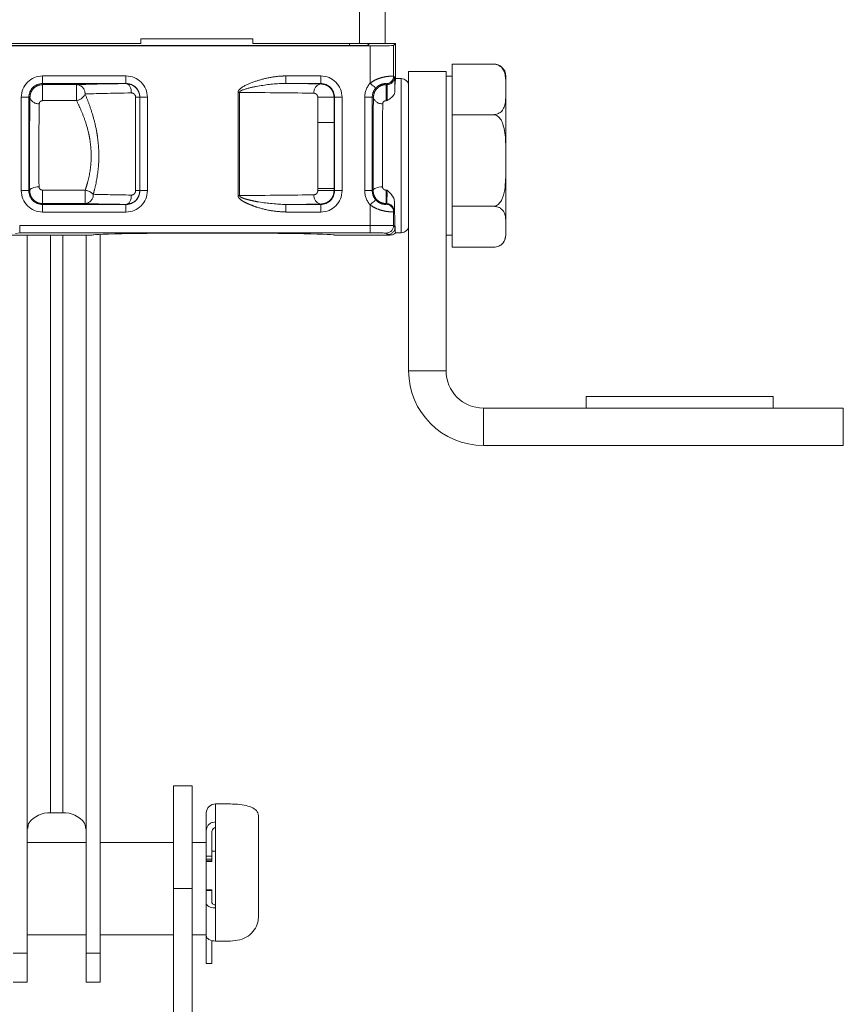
# Model space of a CAD drawing. Header units: millimetres. Extents: x 2 to 601, y 5 to 415.
# Tile 34 of 139: x 90 to 99, y 16 to 26. Entities that reach past the tile are written whole.
import ezdxf

# ---------------------------------------------------------------- set-up
doc = ezdxf.new("R2010")
doc.units = ezdxf.units.MM
doc.linetypes.add('PHANTOM', pattern=[12.7, 6.35, -1.27, 1.27, -1.27, 1.27, -1.27])

msp = doc.modelspace()

# ---------------------------------------------------------------- linework, layer by layer
at = {"color": 7, "linetype": 'PHANTOM', "lineweight": 0}
for p, q in [((93.838, 25.8625), (93.838, 114.7125)), ((91.098, 25.8625), (91.098, 25.8622)), ((93.7292, 25.8402), (93.7292, 25.8625)), ((93.9292, 25.8625), (93.9292, 25.8436)), ((93.933, 25.852), (93.9376, 25.852)), ((93.9516, 25.4385), (93.9516, 25.8367)), ((90.448, 25.5153), (91.3395, 25.5153)), ((90.448, 25.4353), (90.448, 25.5153)), ((91.3395, 25.5153), (91.3395, 25.4353)), ((93.051, 25.4353), (93.051, 25.5153)), ((93.051, 25.5153), (93.4225, 25.5153)), ((93.4225, 25.4353), (93.4225, 25.5153)), ((94.2016, 25.5124), (94.2025, 25.5115)), ((94.2025, 25.5115), (94.2118, 25.5022)), ((91.3395, 25.4353), (90.448, 25.4353)), ((90.448, 25.4222), (90.448, 25.4353)), ((90.448, 25.4222), (90.8103, 25.4222)), ((90.448, 25.4222), (90.448, 25.2509)), ((90.8103, 25.4222), (90.8103, 25.2509)), ((91.3395, 25.4336), (91.3395, 25.4353)), ((93.4225, 25.4353), (93.051, 25.4353)), ((93.4225, 25.4304), (93.4225, 25.4353)), ((94.1225, 25.4315), (94.1219, 25.4324)), ((94.1225, 25.4222), (94.1225, 25.4315)), ((94.1318, 25.4222), (94.1225, 25.4315)), ((94.1225, 25.4222), (94.1318, 25.4222)), ((94.1225, 25.4222), (94.1225, 25.2509)), ((94.283, 23.8375), (94.283, 25.4875)), ((90.2194, 24.2882), (90.2194, 25.2867)), ((90.2994, 25.2867), (90.2194, 25.2867)), ((90.2994, 25.2867), (90.2994, 24.2882)), ((90.3119, 25.2867), (90.2994, 25.2867)), ((91.4424, 25.2867), (91.487, 25.2867)), ((91.4424, 24.2882), (91.4424, 25.2867)), ((91.487, 25.2867), (91.4882, 25.2867)), ((91.487, 25.2867), (91.487, 24.2882)), ((91.5682, 25.2867), (91.4882, 25.2867)), ((91.4882, 24.2882), (91.4882, 25.2867)), ((91.5682, 25.2867), (91.5682, 24.2882)), ((92.5533, 25.3384), (92.5383, 25.3384)), ((92.5383, 24.2365), (92.5383, 25.3384)), ((92.5533, 25.3384), (92.5533, 24.2365)), ((93.3909, 25.019), (93.3909, 25.2867)), ((93.3909, 25.2867), (93.5654, 25.2867)), ((93.5654, 25.2867), (93.5712, 25.2867)), ((93.5654, 25.2867), (93.5654, 25.019)), ((93.5712, 25.2867), (93.6512, 25.2867)), ((93.5712, 24.2882), (93.5712, 25.2867)), ((93.6512, 25.2867), (93.6512, 24.2882)), ((93.8939, 24.2882), (93.8939, 25.2867)), ((93.8939, 25.2867), (93.9739, 25.2867)), ((93.9739, 25.2867), (93.9739, 24.2882)), ((93.9864, 25.2867), (93.9739, 25.2867)), ((90.8103, 25.2509), (90.448, 25.2509)), ((94.1339, 25.2509), (94.1225, 25.2509)), ((93.3909, 24.3131), (93.3909, 25.019)), ((93.3909, 25.019), (93.5654, 25.019)), ((93.5654, 25.019), (93.5654, 24.3131)), ((90.2994, 24.2882), (90.2194, 24.2882)), ((90.309, 24.2882), (90.2994, 24.2882)), ((90.448, 24.2942), (90.448, 24.1495)), ((90.448, 24.2942), (90.9038, 24.2942)), ((90.9038, 24.2942), (90.9038, 24.1495)), ((91.4424, 24.2882), (91.487, 24.2882)), ((91.487, 24.2882), (91.4882, 24.2882)), ((91.5682, 24.2882), (91.4882, 24.2882)), ((92.5383, 24.2365), (92.5533, 24.2365)), ((93.3909, 24.2882), (93.3909, 24.3131)), ((93.3909, 24.3131), (93.5654, 24.3131)), ((93.3909, 24.2882), (93.5654, 24.2882)), ((93.5654, 24.3131), (93.5654, 24.2882)), ((93.5654, 24.2882), (93.5712, 24.2882)), ((93.6512, 24.2882), (93.5712, 24.2882)), ((93.8939, 24.2882), (93.9739, 24.2882)), ((93.9835, 24.2882), (93.9739, 24.2882)), ((94.1225, 24.1495), (94.1225, 24.2942)), ((94.1225, 24.2942), (94.1314, 24.2942)), ((90.448, 24.1495), (90.448, 24.1396)), ((90.9038, 24.1495), (90.448, 24.1495)), ((90.448, 24.1396), (90.448, 24.0596)), ((90.448, 24.1396), (91.3395, 24.1396)), ((91.3395, 24.1413), (91.3395, 24.1396)), ((91.3395, 24.0596), (91.3395, 24.1396)), ((93.051, 24.0596), (93.051, 24.1396)), ((93.051, 24.1396), (93.4225, 24.1396)), ((93.4225, 24.1445), (93.4225, 24.1396)), ((93.4225, 24.0596), (93.4225, 24.1396)), ((93.9516, 23.9168), (93.9516, 24.1364)), ((94.1219, 24.1425), (94.1225, 24.1434)), ((94.1225, 24.1495), (94.1225, 24.1434)), ((94.1225, 24.1434), (94.1286, 24.1495)), ((94.1286, 24.1495), (94.1225, 24.1495)), ((91.3395, 24.0596), (90.448, 24.0596)), ((93.4225, 24.0596), (93.051, 24.0596)), ((94.2025, 24.0634), (94.2016, 24.0625)), ((94.2086, 24.0695), (94.2025, 24.0634)), ((90.2023, 23.9168), (93.9516, 23.9168)), ((90.2023, 23.8368), (90.2023, 23.9168)), ((93.9516, 23.8368), (93.9516, 23.9168)), ((94.2016, 23.9139), (94.2176, 23.8979)), ((90.2023, 23.8368), (90.1588, 23.8306)), ((93.9516, 23.8368), (90.2023, 23.8368)), ((90.5325, 23.8125), (90.5325, 17.6323)), ((90.663, 23.8125), (90.663, 17.6323)), ((94.1376, 23.8179), (94.1216, 23.8339)), ((94.763, 22.3625), (94.363, 22.3625)), ((95.163, 21.9625), (95.163, 21.5625)), ((92.298, 17.7278), (92.298, 17.5361)), ((92.198, 17.1689), (92.258, 17.1689)), ((92.258, 17.139), (92.198, 17.139)), ((92.258, 17.1183), (92.198, 17.1183)), ((92.048, 16.822), (91.848, 16.822)), ((92.258, 16.8029), (92.198, 16.8029)), ((92.298, 16.6169), (92.298, 16.2612)), ((90.2825, 16.132), (90.1325, 16.132)), ((90.913, 16.132), (91.063, 16.132))]:
    msp.add_line(p, q, dxfattribs=at)
at = {"color": 7, "linetype": 'Continuous', "lineweight": 15}
for p, q in [((94.113, 25.8625), (94.113, 114.7125)), ((92.698, 25.9125), (91.498, 25.9125)), ((91.498, 25.9125), (91.498, 25.8625)), ((92.698, 25.9125), (92.698, 25.8625)), ((91.498, 25.8625), (89.698, 25.8625)), ((93.7292, 25.8402), (90.0282, 25.8402)), ((90.0293, 25.8622), (91.098, 25.8622)), ((93.9516, 25.8367), (90.1219, 25.8367)), ((91.098, 25.8622), (91.1093, 25.8625)), ((93.838, 25.8625), (92.698, 25.8625)), ((94.113, 25.8625), (93.838, 25.8625)), ((93.9292, 25.8436), (93.9331, 25.8475)), ((93.933, 25.852), (93.9376, 25.8519)), ((93.9331, 25.8475), (93.9376, 25.852)), ((94.113, 25.8625), (94.223, 25.8625)), ((94.2016, 25.841), (94.223, 25.8625)), ((94.2016, 25.841), (94.2016, 25.5124)), ((94.223, 25.8625), (94.223, 25.4875)), ((94.8288, 25.6421), (94.8288, 25.3714)), ((94.8288, 25.6421), (95.2715, 25.6421)), ((94.363, 25.5625), (94.363, 22.3625)), ((94.763, 25.5625), (94.363, 25.5625)), ((94.763, 25.5625), (94.763, 22.3625)), ((94.8288, 25.5125), (94.763, 25.5125)), ((95.403, 25.5125), (95.403, 25.3714)), ((94.283, 25.4875), (94.223, 25.4875)), ((94.8288, 25.3714), (94.8288, 25.1007)), ((95.403, 24.6109), (95.403, 25.3714)), ((94.8288, 24.6109), (94.8288, 25.1007)), ((94.8288, 25.1007), (95.2715, 25.1007)), ((94.8288, 24.121), (94.8288, 24.6109)), ((95.403, 23.9019), (95.403, 24.6109)), ((94.8288, 24.121), (95.2715, 24.121)), ((94.8288, 23.9019), (94.8288, 24.121)), ((94.2016, 24.0625), (94.2016, 23.9139)), ((90.9739, 23.8125), (87.0311, 23.8125)), ((90.2825, 23.8125), (90.2825, 16.132)), ((90.913, 16.132), (90.913, 23.8125)), ((90.9953, 23.8161), (90.9739, 23.8125)), ((91.063, 16.132), (91.063, 23.8207)), ((93.5722, 23.8125), (93.5612, 23.8143)), ((94.1649, 23.8125), (93.5722, 23.8125)), ((94.223, 23.8375), (94.283, 23.8375)), ((94.763, 23.8125), (94.8288, 23.8125)), ((94.8288, 23.6828), (94.8288, 23.9019)), ((95.403, 23.8125), (95.403, 23.9019)), ((95.3552, 23.711), (95.3615, 23.7165)), ((94.8288, 23.6828), (95.2715, 23.6828)), ((96.263, 22.0875), (96.263, 21.9625)), ((98.263, 22.0875), (96.263, 22.0875)), ((98.263, 21.9625), (98.263, 22.0875)), ((95.163, 21.9625), (99.013, 21.9625)), ((99.013, 21.9625), (99.013, 21.5625)), ((95.163, 21.5625), (99.013, 21.5625)), ((92.048, 17.922), (91.848, 17.922)), ((91.848, 17.922), (91.848, 16.822)), ((92.048, 17.922), (92.048, 16.822)), ((92.458, 17.7278), (92.298, 17.7278)), ((90.5325, 17.6323), (90.663, 17.6323)), ((92.198, 17.4436), (92.198, 17.6324)), ((92.758, 17.591), (92.758, 16.532)), ((92.298, 17.5361), (92.298, 16.6169)), ((92.198, 17.1689), (92.198, 17.4436)), ((92.258, 17.1689), (92.258, 17.425)), ((90.913, 17.317), (90.2825, 17.317)), ((91.848, 17.317), (91.063, 17.317)), ((92.198, 17.317), (92.048, 17.317)), ((92.198, 17.139), (92.198, 17.1689)), ((92.298, 17.222), (92.258, 17.222)), ((92.258, 17.1689), (92.258, 17.139)), ((92.198, 17.139), (92.198, 17.1324)), ((92.198, 16.8029), (92.198, 17.1324)), ((92.198, 17.1133), (92.258, 17.1133)), ((92.258, 17.139), (92.258, 17.1183)), ((92.258, 17.1133), (92.258, 17.1183)), ((91.848, 14.272), (91.848, 16.822)), ((92.048, 14.272), (92.048, 16.822)), ((92.258, 16.8094), (92.198, 16.8094)), ((92.198, 16.8029), (92.198, 16.8094)), ((92.198, 16.8029), (92.198, 16.6637)), ((92.258, 16.8094), (92.258, 16.8029)), ((92.258, 16.8029), (92.258, 16.6731)), ((92.198, 16.3202), (92.198, 16.6637)), ((90.2825, 16.327), (90.913, 16.327)), ((91.063, 16.327), (91.848, 16.327)), ((92.048, 16.327), (92.198, 16.327)), ((92.198, 16.327), (92.198, 16.022)), ((92.258, 16.2661), (92.258, 16.022)), ((92.458, 16.2612), (92.298, 16.2612)), ((90.2825, 16.132), (90.2825, 15.822)), ((90.913, 16.132), (90.913, 15.822)), ((91.063, 16.132), (91.063, 15.822)), ((92.198, 16.022), (92.258, 16.022)), ((90.1325, 15.822), (90.2825, 15.822)), ((90.913, 15.822), (91.063, 15.822))]:
    msp.add_line(p, q, dxfattribs=at)
at = {"color": 7, "linetype": 'PHANTOM', "lineweight": 0, "flags": 128}
for points in [[(91.3979, 25.3336), (91.3966, 25.353), (91.3932, 25.3716), (91.3878, 25.3887), (91.3805, 25.4038), (91.3717, 25.4163), (91.3617, 25.4256), (91.3508, 25.4315), (91.3395, 25.4336)], [(93.9516, 25.4385), (93.9632, 25.4283), (93.9743, 25.4184), (93.9845, 25.4093), (93.9935, 25.4013), (94.001, 25.3947), (94.0066, 25.3897), (94.0101, 25.3866), (94.0114, 25.3854)], [(90.309, 24.2882), (90.3112, 24.296), (90.3171, 24.3035), (90.3264, 24.3105), (90.3389, 24.3166), (90.354, 24.3216), (90.3711, 24.3254), (90.3897, 24.3278), (90.409, 24.3287)], [(91.3979, 24.2413), (91.3966, 24.2219), (91.3932, 24.2033), (91.3878, 24.1862), (91.3805, 24.1711), (91.3717, 24.1586), (91.3617, 24.1493), (91.3508, 24.1435), (91.3395, 24.1413)], [(93.9835, 24.2882), (93.9857, 24.296), (93.9916, 24.3035), (94.0009, 24.3105), (94.0134, 24.3166), (94.0285, 24.3216), (94.0456, 24.3254), (94.0642, 24.3278), (94.0835, 24.3287)], [(93.9516, 24.1364), (93.9632, 24.1466), (93.9743, 24.1565), (93.9845, 24.1656), (93.9935, 24.1736), (94.001, 24.1802), (94.0066, 24.1852), (94.0101, 24.1883), (94.0114, 24.1895)]]:
    msp.add_lwpolyline(points, dxfattribs=at)
at = {"color": 7, "linetype": 'Continuous', "lineweight": 15, "flags": 128}
msp.add_lwpolyline([(92.298, 16.2612), (92.2785, 16.2623), (92.2598, 16.2657), (92.2425, 16.2711), (92.2273, 16.2785), (92.2149, 16.2874), (92.2056, 16.2976), (92.2, 16.3087), (92.198, 16.3202)], dxfattribs=at)
at = {"color": 7, "linetype": 'Continuous', "lineweight": 15}
for centre, radius, start, end in [((95.2715, 25.5125), 0.1315, 0, 50.3675), ((94.283, 25.4075), 0.08, 0, 90), ((94.283, 23.9175), 0.08, 270, 0), ((95.2715, 23.8125), 0.1315, 320.36567, 0), ((95.163, 22.3625), 0.8, 180, 270), ((95.163, 22.3625), 0.4, 180, 270), ((92.2958, 17.6301), 0.0978, 88.67053, 178.60203), ((90.5155, 17.366), 0.2668, 86.33294, 143.61786), ((90.6801, 17.366), 0.2668, 36.38214, 93.66705)]:
    msp.add_arc(centre, radius, start, end, dxfattribs=at)
at = {"color": 7, "linetype": 'PHANTOM', "lineweight": 0}
for centre, radius, start, end in [((90.448, 25.2867), 0.2286, 90, 180), ((91.3395, 25.2867), 0.2286, 0, 90), ((93.4225, 25.2867), 0.2286, 0, 90), ((94.1216, 25.5124), 0.08, 270.2552, 359.98226), ((94.1225, 25.5115), 0.08, 270.02161, 359.97972), ((94.1317, 25.5023), 0.08, 270.02146, 359.97961), ((90.448, 25.2867), 0.1486, 90, 180), ((90.8049, 25.3256), 0.0968, 358.02586, 86.85108), ((91.3395, 25.2867), 0.1486, 0, 90), ((93.4409, 25.3414), 0.0909, 101.648, 186.95508), ((93.4225, 25.2867), 0.1486, 0, 90), ((94.1225, 25.2867), 0.2286, 138.38569, 180), ((94.1225, 25.2867), 0.1486, 138.38569, 180), ((90.3994, 25.3085), 0.0902, 193.99456, 277.97095), ((90.787, 25.375), 0.1262, 280.61111, 335.3117), ((94.0739, 25.3085), 0.0902, 193.99441, 277.97118), ((90.448, 24.2882), 0.2286, 180, 270), ((90.448, 24.2882), 0.1486, 180, 270), ((90.8691, 24.1234), 0.1742, 46.36631, 78.53456), ((90.8949, 24.2438), 0.0946, 275.38661, 3.4892), ((91.3395, 24.2882), 0.2286, 270, 0), ((91.3395, 24.2882), 0.1486, 270, 0), ((93.4409, 24.2335), 0.0909, 173.04492, 258.352), ((93.4225, 24.2882), 0.2286, 270, 0), ((93.4225, 24.2882), 0.1486, 270, 0), ((94.1225, 24.2882), 0.2286, 180, 221.61431), ((94.1225, 24.2882), 0.1486, 180, 221.61431), ((94.1216, 24.0625), 0.08, 0.01774, 89.7448), ((94.1225, 24.0634), 0.08, 0.02028, 89.97839), ((94.1286, 24.0695), 0.08, 0.02206, 89.97661), ((94.1216, 23.9139), 0.08, 270.02146, 359.97961), ((94.1376, 23.8979), 0.08, 270.02135, 359.97972)]:
    msp.add_arc(centre, radius, start, end, dxfattribs=at)
at = {"color": 7, "linetype": 'Continuous', "lineweight": 15}
for centre, major_axis, ratio, start_param, end_param in [((93.7292, 25.8437), (0.2, 0), 0.0174551, 4.712389, 6.265732), ((93.9388, 26.1533), (0.0001, 0.4), 0.0219223, 2.3987156, 2.4409002), ((93.9516, 25.8411), (0.25, 0), 0.0174551, 4.712389, 6.265732), ((94.223, 24.6625), (0, 0.825), 0.0174551, 0, 0.6069776), ((94.223, 24.6625), (0, 0.825), 0.0174551, 2.2033399, 2.7565767), ((92.273, 23.8125), (1.2991, 0), 0.0174551, 0.0657634, 3.0863869), ((94.223, 24.6625), (0, 0.825), 0.0174551, 2.7565767, 3.1415927)]:
    msp.add_ellipse(centre, major_axis=major_axis, ratio=ratio, start_param=start_param, end_param=end_param, dxfattribs=at)
at = {"color": 7, "linetype": 'PHANTOM', "lineweight": 0}
for centre, major_axis, ratio, start_param, end_param in [((92.273, 25.8625), (1.6748, 0), 0.0174551, 6.1492997, 6.280059), ((94.2117, 25.3223), (0, 0.18), 0.0174551, 4.811589, 6.265732), ((92.273, 25.4109), (1.6, 0), 0.0174551, 2.1937512, 2.7244166), ((92.273, 25.4109), (1.6, 0), 0.0174551, 0.7692429, 1.0630416), ((94.1317, 25.3223), (0, 0.1), 0.0314191, 3.9181846, 6.265732), ((90.3238, 24.6625), (0, 0.925), 0.0174551, 0.8300092, 1.9873363), ((92.273, 25.3109), (1.5, 0), 0.0186187, 2.1937512, 2.7244166), ((92.273, 25.3109), (1.5, 0), 0.0186187, 0.7692429, 1.3828733), ((93.9983, 24.6625), (0, 0.925), 0.0174551, 0.8300092, 1.9873363), ((90.4238, 24.6625), (0, 0.825), 0.0195708, 0.8300092, 1.9873363), ((94.0983, 24.6625), (0, 0.825), 0.0195708, 0.8300092, 1.9873363), ((92.273, 24.264), (1.5, 0), 0.0186187, 3.6853083, 4.0894341), ((92.273, 24.264), (1.5, 0), 0.0186187, 4.900312, 5.5139424), ((94.1286, 24.2495), (0, 0.1), 0.0314191, 3.1590459, 5.1751514), ((92.273, 24.164), (1.6, 0), 0.0174551, 3.6853083, 4.0894341), ((92.273, 24.164), (1.6, 0), 0.0174551, 5.2201437, 5.5139424), ((94.2086, 24.2495), (0, 0.18), 0.0174551, 3.1590459, 4.2838453), ((93.9516, 23.9138), (0.25, 0), 0.0118694, 0.0174533, 1.5707963), ((92.273, 23.8125), (1.2991, 0), 0.0174551, 3.0863869, 3.1427837), ((92.273, 23.8125), (1.2991, 0), 0.0174551, 6.2819942, 6.3489487), ((93.9516, 23.8339), (0.17, 0), 0.0174551, 0.0174533, 1.5707963)]:
    msp.add_ellipse(centre, major_axis=major_axis, ratio=ratio, start_param=start_param, end_param=end_param, dxfattribs=at)
at = {"color": 7, "linetype": 'Continuous', "lineweight": 15}
for points, knots in [([(95.403, 25.3714), (95.403, 25.3763), (95.403, 25.4094), (95.4034, 25.4618), (95.3966, 25.5307), (95.38, 25.5792), (95.3507, 25.6133), (95.3269, 25.6298), (95.3007, 25.6393), (95.2826, 25.642), (95.2732, 25.6421), (95.2715, 25.6421)], [0, 0, 0, 0, 0.04872271, 0.33161682, 0.52337634, 0.74041585, 0.81963141, 0.89934446, 0.94789373, 0.9908543, 1, 1, 1, 1]), ([(95.2715, 25.6421), (95.2719, 25.6421), (95.2798, 25.6422), (95.2972, 25.6406), (95.3236, 25.6334), (95.3447, 25.6235), (95.3522, 25.6151), (95.3545, 25.6124)], [0, 0, 0, 0, 0.0092061, 0.2110889, 0.4611224, 0.8313708, 1, 1, 1, 1]), ([(94.2148, 25.3401), (94.213, 25.3322), (94.2087, 25.313), (94.178, 25.2825), (94.1495, 25.2623), (94.1341, 25.251), (94.1339, 25.2509)], [0, 0, 0, 0, 0.2459571, 0.5969823, 0.996375, 1, 1, 1, 1]), ([(95.2715, 25.1007), (95.2794, 25.1012), (95.295, 25.1021), (95.3202, 25.1101), (95.35, 25.1276), (95.3782, 25.1615), (95.3952, 25.2081), (95.4041, 25.2799), (95.4035, 25.3345), (95.403, 25.3714)], [0, 0, 0, 0, 0.0429962, 0.085829, 0.1569663, 0.2804173, 0.4531541, 0.630441, 1, 1, 1, 1]), ([(95.2715, 25.1007), (95.2794, 25.0999), (95.295, 25.0982), (95.3202, 25.0838), (95.35, 25.0521), (95.3782, 24.9905), (95.3957, 24.9062), (95.4038, 24.7762), (95.4034, 24.6777), (95.403, 24.6109)], [0, 0, 0, 0, 0.0429934, 0.0858218, 0.1569586, 0.2804014, 0.4549659, 0.6304673, 1, 1, 1, 1]), ([(95.403, 24.6109), (95.403, 24.6021), (95.403, 24.5421), (95.4034, 24.4475), (95.3966, 24.3228), (95.38, 24.2349), (95.3507, 24.1732), (95.3269, 24.1433), (95.3007, 24.1261), (95.2826, 24.1213), (95.2732, 24.1211), (95.2715, 24.121)], [0, 0, 0, 0, 0.0487262, 0.3316198, 0.5233782, 0.7404176, 0.8196308, 0.8993481, 0.9478932, 0.990854, 1, 1, 1, 1]), ([(94.1314, 24.2942), (94.1315, 24.294), (94.1468, 24.2797), (94.1751, 24.2533), (94.2055, 24.2126), (94.2097, 24.1858), (94.2114, 24.1747)], [0, 0, 0, 0, 0.0036298, 0.4015239, 0.7535617, 1, 1, 1, 1]), ([(95.2715, 24.121), (95.2719, 24.121), (95.2798, 24.1211), (95.2971, 24.1195), (95.324, 24.1123), (95.3554, 24.0956), (95.3877, 24.0596), (95.4018, 24.006), (95.4031, 23.9502), (95.4031, 23.9153), (95.403, 23.9019)], [0, 0, 0, 0, 0.0019036, 0.0436475, 0.0953476, 0.1719049, 0.3093256, 0.5682789, 0.8341399, 1, 1, 1, 1]), ([(94.1649, 23.8125), (94.1739, 23.8133), (94.1919, 23.8151), (94.2113, 23.8261), (94.2204, 23.8349), (94.223, 23.8375)], [0, 0, 0, 0, 0.4147685, 0.8295405, 1, 1, 1, 1]), ([(95.403, 23.9019), (95.4042, 23.8627), (95.4059, 23.8039), (95.3826, 23.7353), (95.3486, 23.7038), (95.3183, 23.6896), (95.2936, 23.6835), (95.2772, 23.683), (95.2715, 23.6828)], [0, 0, 0, 0, 0.4844623, 0.7279772, 0.8501815, 0.9092847, 0.9689934, 1, 1, 1, 1]), ([(92.758, 17.591), (92.7551, 17.6099), (92.7491, 17.6476), (92.7002, 17.6878), (92.627, 17.7135), (92.5421, 17.7259), (92.4836, 17.7272), (92.458, 17.7278)], [0, 0, 0, 0, 0.2116487, 0.4235862, 0.6302183, 0.8388694, 1, 1, 1, 1]), ([(90.2891, 17.4646), (90.2894, 17.4699), (90.2901, 17.4799), (90.2923, 17.4959), (90.2956, 17.5113), (90.299, 17.5199), (90.3007, 17.5243)], [0, 0, 0, 0, 0.2852152, 0.5338807, 0.764552, 1, 1, 1, 1]), ([(90.8949, 17.5243), (90.8967, 17.5192), (90.9003, 17.5093), (90.9037, 17.4934), (90.9058, 17.478), (90.9062, 17.4691), (90.9065, 17.4646)], [0, 0, 0, 0, 0.2674087, 0.5110799, 0.7489399, 1, 1, 1, 1]), ([(92.298, 17.5361), (92.2871, 17.5351), (92.2651, 17.5332), (92.2358, 17.5181), (92.2168, 17.4993), (92.2018, 17.4745), (92.1996, 17.4564), (92.198, 17.4436)], [0, 0, 0, 0, 0.20566878, 0.41138566, 0.61970545, 0.73377309, 1, 1, 1, 1]), ([(92.258, 17.425), (92.2587, 17.4315), (92.2601, 17.4445), (92.2712, 17.4613), (92.2845, 17.4728), (92.2946, 17.4757), (92.298, 17.4767)], [0, 0, 0, 0, 0.28825802, 0.57674756, 0.85855873, 1, 1, 1, 1]), ([(92.198, 16.6637), (92.1995, 16.6573), (92.201, 16.6505), (92.2118, 16.6393), (92.2257, 16.63), (92.2543, 16.6206), (92.28, 16.6172), (92.2946, 16.6169), (92.298, 16.6169)], [0, 0, 0, 0, 0.26630293, 0.28132843, 0.50676935, 0.72504522, 0.93588294, 1, 1, 1, 1]), ([(92.298, 16.6466), (92.2923, 16.6478), (92.2805, 16.6503), (92.2673, 16.6573), (92.2593, 16.6652), (92.2584, 16.6707), (92.258, 16.6731)], [0, 0, 0, 0, 0.2495716, 0.5133561, 0.7862115, 1, 1, 1, 1]), ([(92.458, 16.2612), (92.4917, 16.2638), (92.5591, 16.2691), (92.6488, 16.3115), (92.716, 16.3766), (92.7526, 16.4541), (92.7564, 16.5086), (92.758, 16.532)], [0, 0, 0, 0, 0.2122901, 0.4246036, 0.6359754, 0.8437712, 1, 1, 1, 1])]:
    msp.add_open_spline(points, degree=3, knots=knots, dxfattribs=at)
at = {"color": 7, "linetype": 'PHANTOM', "lineweight": 0}
for points, knots in [([(92.5383, 25.3384), (92.5388, 25.3426), (92.54, 25.3524), (92.5531, 25.3726), (92.608, 25.4155), (92.7151, 25.4573), (92.859, 25.4981), (92.9726, 25.5139), (93.0367, 25.5151), (93.051, 25.5153)], [0, 0, 0, 0, 0.0223654, 0.052342, 0.1244997, 0.3913552, 0.6577358, 0.9238718, 1, 1, 1, 1]), ([(93.9516, 25.4385), (93.971, 25.4513), (94.0129, 25.4789), (94.0806, 25.5008), (94.1391, 25.5111), (94.1813, 25.5135), (94.1992, 25.5129), (94.2011, 25.5125), (94.2016, 25.5124)], [0, 0, 0, 0, 0.1719273, 0.3723769, 0.5525136, 0.733377, 0.9304339, 1, 1, 1, 1]), ([(90.3119, 25.2867), (90.3135, 25.3024), (90.3155, 25.3231), (90.3305, 25.3574), (90.352, 25.3862), (90.3873, 25.4098), (90.4196, 25.4207), (90.4397, 25.4218), (90.448, 25.4222)], [0, 0, 0, 0, 0.2234268, 0.2946222, 0.5322414, 0.7210127, 0.8839522, 1, 1, 1, 1]), ([(91.3395, 25.4336), (91.3564, 25.4321), (91.3766, 25.4304), (91.4114, 25.4165), (91.4422, 25.3962), (91.4723, 25.3564), (91.4856, 25.3182), (91.4867, 25.2942), (91.487, 25.2867)], [0, 0, 0, 0, 0.22088956, 0.26451491, 0.4918508, 0.6919832, 0.90312232, 1, 1, 1, 1]), ([(93.051, 25.4353), (93.0381, 25.4352), (92.9324, 25.4344), (92.7795, 25.4137), (92.6293, 25.3819), (92.5702, 25.3585), (92.5568, 25.3477), (92.5536, 25.3419), (92.5534, 25.3395), (92.5533, 25.3384)], [0, 0, 0, 0, 0.07551257, 0.62157902, 0.8961919, 0.96307492, 0.9859197, 0.99380961, 1, 1, 1, 1]), ([(93.4225, 25.4304), (93.4393, 25.4286), (93.4625, 25.4263), (93.4992, 25.4094), (93.5291, 25.386), (93.5527, 25.3496), (93.5638, 25.3163), (93.5649, 25.2956), (93.5654, 25.2867)], [0, 0, 0, 0, 0.2288981, 0.3155511, 0.5464749, 0.7292006, 0.8843355, 1, 1, 1, 1]), ([(93.9864, 25.2867), (93.988, 25.3024), (93.9913, 25.3337), (94.0161, 25.3752), (94.0523, 25.4058), (94.0902, 25.4204), (94.1141, 25.4218), (94.1225, 25.4222)], [0, 0, 0, 0, 0.2235909, 0.4472704, 0.6681518, 0.8825395, 1, 1, 1, 1]), ([(94.1219, 25.4324), (94.1217, 25.4325), (94.1209, 25.4329), (94.1135, 25.4336), (94.0956, 25.4324), (94.0715, 25.4268), (94.0503, 25.4169), (94.031, 25.4043), (94.0198, 25.3948), (94.012, 25.386), (94.0114, 25.3854)], [0, 0, 0, 0, 0.0817828, 0.3082898, 0.5010152, 0.6733457, 0.8137649, 0.8485956, 0.9890177, 1, 1, 1, 1]), ([(90.9017, 25.3223), (90.9166, 25.2857), (90.9481, 25.2086), (90.9927, 25.071), (91.0215, 24.9486), (91.0465, 24.7904), (91.0557, 24.592), (91.0258, 24.3864), (90.9972, 24.2791), (90.9893, 24.2495)], [0, 0, 0, 0, 0.12944768, 0.27250595, 0.41546289, 0.46877668, 0.69247329, 0.91522657, 1, 1, 1, 1]), ([(91.4424, 25.2867), (91.4423, 25.2891), (91.442, 25.2969), (91.4378, 25.3094), (91.4286, 25.322), (91.4149, 25.3317), (91.4039, 25.333), (91.3979, 25.3336)], [0, 0, 0, 0, 0.09183652, 0.29403049, 0.49114989, 0.72293899, 1, 1, 1, 1]), ([(93.3909, 25.2867), (93.3907, 25.2894), (93.3904, 25.2958), (93.3872, 25.306), (93.3804, 25.317), (93.3681, 25.3276), (93.3572, 25.3293), (93.3507, 25.3304)], [0, 0, 0, 0, 0.099531, 0.2374904, 0.4120045, 0.6521147, 1, 1, 1, 1]), ([(90.448, 25.2509), (90.4458, 25.2508), (90.4405, 25.2506), (90.4318, 25.248), (90.4225, 25.2424), (90.4141, 25.2327), (90.4127, 25.2241), (90.4119, 25.2192)], [0, 0, 0, 0, 0.105114, 0.2560778, 0.4397909, 0.6851279, 1, 1, 1, 1]), ([(90.9038, 24.2942), (90.9122, 24.3205), (90.9423, 24.4151), (90.9747, 24.5988), (90.9647, 24.7772), (90.9379, 24.9184), (90.907, 25.028), (90.8593, 25.1505), (90.8262, 25.2184), (90.8103, 25.2509)], [0, 0, 0, 0, 0.0851303, 0.3058119, 0.5261094, 0.5790166, 0.7230057, 0.8671931, 1, 1, 1, 1]), ([(94.1225, 25.2509), (94.1191, 25.2507), (94.1122, 25.2501), (94.1029, 25.2462), (94.0949, 25.2402), (94.0881, 25.2311), (94.087, 25.2235), (94.0864, 25.2192)], [0, 0, 0, 0, 0.1644486, 0.3283206, 0.5059214, 0.7203436, 1, 1, 1, 1]), ([(90.448, 24.1495), (90.4336, 24.1508), (90.4049, 24.1535), (90.366, 24.1737), (90.3345, 24.2045), (90.3131, 24.2442), (90.3104, 24.2739), (90.309, 24.2882)], [0, 0, 0, 0, 0.1983487, 0.3925274, 0.5901611, 0.8019365, 1, 1, 1, 1]), ([(90.409, 24.3287), (90.4094, 24.3251), (90.4103, 24.3176), (90.4163, 24.3077), (90.4252, 24.3001), (90.436, 24.2951), (90.444, 24.2945), (90.448, 24.2942)], [0, 0, 0, 0, 0.1952742, 0.4059093, 0.6040513, 0.79971, 1, 1, 1, 1]), ([(91.487, 24.2882), (91.4858, 24.2739), (91.4834, 24.2458), (91.4649, 24.2073), (91.4367, 24.1746), (91.3969, 24.1498), (91.3621, 24.1416), (91.3423, 24.1413), (91.3395, 24.1413)], [0, 0, 0, 0, 0.1830459, 0.3603635, 0.5400646, 0.7385058, 0.9633157, 1, 1, 1, 1]), ([(91.3979, 24.2413), (91.3987, 24.2413), (91.4046, 24.2413), (91.4149, 24.2438), (91.427, 24.2516), (91.4356, 24.262), (91.4413, 24.2744), (91.442, 24.2836), (91.4424, 24.2882)], [0, 0, 0, 0, 0.0387371, 0.2743909, 0.4771403, 0.6552614, 0.8262722, 1, 1, 1, 1]), ([(93.051, 24.0596), (92.9984, 24.0625), (92.8932, 24.0684), (92.7649, 24.1023), (92.6727, 24.1349), (92.6197, 24.1587), (92.5812, 24.1806), (92.5558, 24.1998), (92.5424, 24.2184), (92.5386, 24.2291), (92.5384, 24.235), (92.5383, 24.2365)], [0, 0, 0, 0, 0.2802322, 0.5609643, 0.703749, 0.8022134, 0.8700766, 0.9406778, 0.9689746, 0.9916693, 1, 1, 1, 1]), ([(92.5533, 24.2365), (92.5533, 24.2357), (92.5535, 24.2332), (92.5552, 24.23), (92.5594, 24.2249), (92.5731, 24.2152), (92.5985, 24.2053), (92.6376, 24.1933), (92.6911, 24.1804), (92.8302, 24.1524), (92.9533, 24.1453), (93.051, 24.1396)], [0, 0, 0, 0, 0.0050234, 0.0143067, 0.0201805, 0.0428633, 0.1091684, 0.1774987, 0.2791337, 0.4278887, 1, 1, 1, 1]), ([(93.3507, 24.2445), (93.3553, 24.2451), (93.3651, 24.2463), (93.3775, 24.2546), (93.3857, 24.2658), (93.3901, 24.2771), (93.3906, 24.2845), (93.3909, 24.2882)], [0, 0, 0, 0, 0.2472664, 0.5273923, 0.7250384, 0.8612029, 1, 1, 1, 1]), ([(93.5654, 24.2882), (93.5645, 24.2758), (93.5627, 24.2519), (93.5475, 24.2152), (93.519, 24.1782), (93.4743, 24.15), (93.4388, 24.1463), (93.4225, 24.1445)], [0, 0, 0, 0, 0.16103093, 0.31180788, 0.51439278, 0.77763346, 1, 1, 1, 1]), ([(94.1225, 24.1495), (94.107, 24.151), (94.076, 24.1541), (94.0346, 24.1777), (94.0031, 24.2126), (93.9861, 24.2516), (93.9843, 24.2777), (93.9835, 24.2882)], [0, 0, 0, 0, 0.2126273, 0.4252297, 0.6387902, 0.8541881, 1, 1, 1, 1]), ([(94.0835, 24.3287), (94.084, 24.3248), (94.0849, 24.3171), (94.0915, 24.3069), (94.1012, 24.299), (94.1122, 24.2948), (94.1196, 24.2943), (94.1225, 24.2942)], [0, 0, 0, 0, 0.2099961, 0.4198632, 0.6344522, 0.8526672, 1, 1, 1, 1]), ([(94.2016, 24.0625), (94.1984, 24.0621), (94.192, 24.0614), (94.1487, 24.0627), (94.0897, 24.0718), (94.0258, 24.0921), (93.9797, 24.1158), (93.957, 24.1324), (93.9516, 24.1364)], [0, 0, 0, 0, 0.2074721, 0.4150227, 0.6146888, 0.7899874, 0.9502537, 1, 1, 1, 1]), ([(94.0114, 24.1895), (94.0138, 24.1869), (94.0235, 24.1765), (94.043, 24.1616), (94.0609, 24.153), (94.0799, 24.146), (94.1, 24.1418), (94.118, 24.1415), (94.1206, 24.1421), (94.1219, 24.1425)], [0, 0, 0, 0, 0.044948, 0.1840385, 0.3150901, 0.3381224, 0.5318602, 0.7580988, 1, 1, 1, 1]), ([(94.1649, 23.8125), (94.162, 23.8133), (94.1569, 23.8148), (94.1407, 23.8166), (94.1384, 23.8176), (94.1376, 23.8179)], [0, 0, 0, 0, 0.4728402, 0.8294715, 1, 1, 1, 1])]:
    msp.add_open_spline(points, degree=3, knots=knots, dxfattribs=at)

doc.saveas('drawing.dxf')
